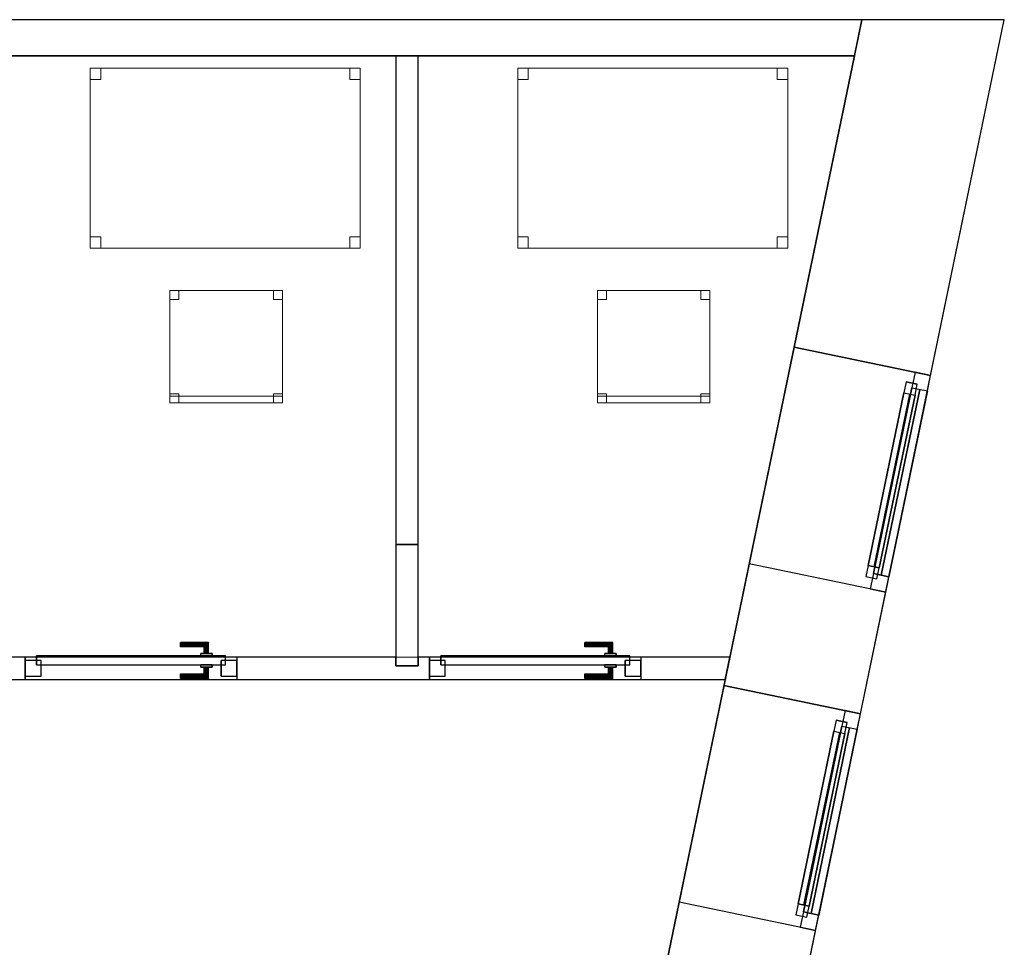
# Model space of a CAD drawing. Header units: metres. Extents: x 397.7 to 427.5, y 12.7 to 28.4.
# Tile 121 of 121: x 423.1 to 427.5, y 24.1 to 28.2. Entities that reach past the tile are written whole.
import ezdxf

# ---------------------------------------------------------------- set-up
doc = ezdxf.new("R2010")
doc.units = ezdxf.units.M
doc.layers.add('01_CARPINTERIA', color=5, linetype='Continuous', lineweight=25, true_color=0x0000ff)
doc.layers.add('01_SUELOS', color=7, linetype='Continuous', lineweight=25, true_color=0x007f00)
for name, color, linetype, lineweight in [('02_MOBILIARIO', 7, 'Continuous', 18), ('A-DETL-____-MBND', 7, 'Continuous', 18), ('A-GENM-____-OTLN', 7, 'Continuous', 18), ('A-WALL-____-MCUT', 7, 'Continuous', 25), ('A-WALL-____-OTLN', 7, 'Continuous', 25)]:
    doc.layers.add(name, color=color, linetype=linetype, lineweight=lineweight)

# ---------------------------------------------------------------- blocks, each defined once
blk = doc.blocks.new('Family - Cadira d_Oficina_P4-153699-07_ELEC_P4')
at = {"layer": 'A-DETL-____-MBND', "color": 253, "true_color": 0xaaaaaa}
for p, q in [((0, 0.5), (0.5, 0.5)), ((0, 0), (0, 0.5)), ((0.5, 0.5), (0, 0.5)), ((0, 0.5), (0, 0)), ((0, 0.46), (0, 0.5)), ((0, 0.5), (0.04, 0.5)), ((0.04, 0.5), (0, 0.5)), ((0, 0.5), (0, 0.46)), ((0.04, 0.5), (0.04, 0.46)), ((0.04, 0.46), (0.04, 0.5)), ((0.46, 0.46), (0.46, 0.5)), ((0.46, 0.5), (0.5, 0.5)), ((0.5, 0.5), (0.46, 0.5)), ((0.46, 0.5), (0.46, 0.46)), ((0.5, 0.5), (0.5, 0.46)), ((0.5, 0.46), (0.5, 0.5)), ((0.5, 0.5), (0.5, 0)), ((0.5, 0), (0.5, 0.5)), ((0.04, 0.46), (0, 0.46)), ((0, 0.46), (0.04, 0.46)), ((0.5, 0.46), (0.46, 0.46)), ((0.46, 0.46), (0.5, 0.46)), ((0, 0), (0, 0.04)), ((0, 0.04), (0.04, 0.04)), ((0.04, 0.04), (0, 0.04)), ((0, 0.04), (0, 0)), ((0, 0), (0, 0.03)), ((0, 0.03), (0.5, 0.03)), ((0.5, 0.03), (0, 0.03)), ((0, 0.03), (0, 0)), ((0.5, 0), (0, 0)), ((0.04, 0), (0, 0)), ((0, 0), (0.04, 0)), ((0.04, 0.04), (0.04, 0)), ((0.04, 0), (0.04, 0.04)), ((0.46, 0), (0.46, 0.04)), ((0.46, 0.04), (0.5, 0.04)), ((0.5, 0.04), (0.46, 0.04)), ((0.46, 0.04), (0.46, 0)), ((0.5, 0), (0.46, 0)), ((0.5, 0.04), (0.5, 0)), ((0.5, 0), (0.5, 0.04)), ((0.5, 0.03), (0.5, 0)), ((0.5, 0), (0.5, 0.03)), ((0, 0), (0.5, 0)), ((0.5, 0), (0, 0)), ((0, 0), (0.5, 0)), ((0.46, 0), (0.5, 0))]:
    blk.add_line(p, q, dxfattribs=at)
blk = doc.blocks.new('Family - LONDR55-XX_ZZ-ARQ-CAA-M3D-Londres55-153852-07_ELEC_P4')
at = {"layer": '01_CARPINTERIA', "color": 161, "true_color": 0xaaaaff}
for p, q in [((0.69, 0.1487), (0.69, 0.15)), ((0.69, 0.15), (0.69, 0.1487)), ((0.815, 0.15), (0.69, 0.15)), ((0.69, 0.145), (0.69, 0.1487)), ((0.69, 0.1487), (0.69, 0.145)), ((0.8137, 0.1487), (0.69, 0.1487)), ((0.8137, 0.1487), (0.69, 0.1487)), ((0.69, 0.14), (0.69, 0.145)), ((0.69, 0.145), (0.69, 0.14)), ((0.81, 0.145), (0.69, 0.145)), ((0.81, 0.145), (0.69, 0.145)), ((0.69, 0.135), (0.69, 0.14)), ((0.69, 0.14), (0.69, 0.135)), ((0.69, 0.14), (0.805, 0.14)), ((0.805, 0.14), (0.69, 0.14)), ((0.69, 0.135), (0.69, 0.1313)), ((0.69, 0.1313), (0.69, 0.135)), ((0.8, 0.135), (0.69, 0.135)), ((0.8, 0.135), (0.69, 0.135)), ((0.69, 0.1313), (0.69, 0.13)), ((0.69, 0.13), (0.69, 0.1313)), ((0.7963, 0.1313), (0.69, 0.1313)), ((0.7963, 0.1313), (0.69, 0.1313)), ((0.795, 0.13), (0.7963, 0.1313)), ((0.7963, 0.1313), (0.795, 0.13)), ((0.7963, 0.1313), (0.8, 0.135)), ((0.8, 0.135), (0.7963, 0.1313)), ((0.7963, 0.1), (0.7963, 0.1313)), ((0.7963, 0.1), (0.7963, 0.1313)), ((0.8, 0.135), (0.805, 0.14)), ((0.805, 0.14), (0.8, 0.135)), ((0.8, 0.1), (0.8, 0.135)), ((0.8, 0.1), (0.8, 0.135)), ((0.81, 0.145), (0.805, 0.14)), ((0.805, 0.14), (0.81, 0.145)), ((0.805, 0.14), (0.805, 0.1)), ((0.805, 0.1), (0.805, 0.14)), ((0.8137, 0.1487), (0.81, 0.145)), ((0.81, 0.145), (0.8137, 0.1487)), ((0.81, 0.1), (0.81, 0.145)), ((0.81, 0.1), (0.81, 0.145)), ((0.815, 0.15), (0.8137, 0.1487)), ((0.8137, 0.1487), (0.815, 0.15)), ((0.8137, 0.1), (0.8137, 0.1487)), ((0.8137, 0.1), (0.8137, 0.1487)), ((0.815, 0.1), (0.815, 0.15)), ((0.89, 0.09), (0.05, 0.09)), ((0.05, 0.09), (0.05, 0.05)), ((0.89, 0.09), (0.05, 0.09)), ((0.05, 0.05), (0.05, 0.09)), ((0.795, 0.13), (0.69, 0.13)), ((0.83, 0.1), (0.78, 0.1)), ((0.78, 0.1), (0.83, 0.1)), ((0.78, 0.09), (0.78, 0.1)), ((0.78, 0.09), (0.78, 0.1)), ((0.83, 0.09), (0.78, 0.09)), ((0.78, 0.09), (0.83, 0.09)), ((0.795, 0.1), (0.795, 0.13)), ((0.7963, 0.1), (0.795, 0.1)), ((0.795, 0.1), (0.7963, 0.1)), ((0.8, 0.1), (0.7963, 0.1)), ((0.7963, 0.1), (0.8, 0.1)), ((0.805, 0.1), (0.8, 0.1)), ((0.8, 0.1), (0.805, 0.1)), ((0.81, 0.1), (0.805, 0.1)), ((0.805, 0.1), (0.81, 0.1)), ((0.81, 0.1), (0.8137, 0.1)), ((0.8137, 0.1), (0.81, 0.1)), ((0.8137, 0.1), (0.815, 0.1)), ((0.815, 0.1), (0.8137, 0.1)), ((0.83, 0.09), (0.83, 0.1)), ((0.83, 0.1), (0.83, 0.09)), ((0.89, 0.05), (0.89, 0.09)), ((0.89, 0.05), (0.89, 0.09)), ((0.07, 0.07), (0, 0.07)), ((0, 0.07), (0, 0)), ((0.07, 0.07), (0, 0.07)), ((0, 0), (0, 0.07)), ((0.05, 0.05), (0.89, 0.05)), ((0.05, 0.05), (0.89, 0.05)), ((0.07, 0), (0.07, 0.07)), ((0.07, 0), (0.07, 0.07)), ((0.78, 0.05), (0.83, 0.05)), ((0.83, 0.05), (0.78, 0.05)), ((0.78, 0.04), (0.78, 0.05)), ((0.78, 0.04), (0.78, 0.05)), ((0.83, 0.04), (0.83, 0.05)), ((0.83, 0.05), (0.83, 0.04)), ((0.94, 0.07), (0.87, 0.07)), ((0.87, 0.07), (0.87, 0)), ((0.94, 0.07), (0.87, 0.07)), ((0.87, 0), (0.87, 0.07)), ((0.94, 0), (0.94, 0.07)), ((0.94, 0), (0.94, 0.07)), ((0, 0), (0.07, 0)), ((0, 0), (0.07, 0)), ((0.69, 0.0087), (0.69, 0.01)), ((0.69, 0.01), (0.69, 0.0087)), ((0.69, 0.01), (0.795, 0.01)), ((0.69, 0.005), (0.69, 0.0087)), ((0.69, 0.0087), (0.69, 0.005)), ((0.69, 0.0087), (0.7963, 0.0087)), ((0.69, 0.0087), (0.7963, 0.0087)), ((0.69, 0), (0.69, 0.005)), ((0.69, 0.005), (0.69, 0)), ((0.69, 0.005), (0.8, 0.005)), ((0.69, 0.005), (0.8, 0.005)), ((0.69, -0.005), (0.69, 0)), ((0.69, 0), (0.69, -0.005)), ((0.805, 0), (0.69, 0)), ((0.69, 0), (0.805, 0)), ((0.78, 0.04), (0.83, 0.04)), ((0.83, 0.04), (0.78, 0.04)), ((0.7963, 0.04), (0.795, 0.04)), ((0.795, 0.04), (0.7963, 0.04)), ((0.795, 0.01), (0.795, 0.04)), ((0.7963, 0.0087), (0.795, 0.01)), ((0.795, 0.01), (0.7963, 0.0087)), ((0.8, 0.04), (0.7963, 0.04)), ((0.7963, 0.04), (0.8, 0.04)), ((0.7963, 0.0087), (0.7963, 0.04)), ((0.7963, 0.0087), (0.7963, 0.04)), ((0.8, 0.005), (0.7963, 0.0087)), ((0.7963, 0.0087), (0.8, 0.005)), ((0.8, 0.04), (0.805, 0.04)), ((0.805, 0.04), (0.8, 0.04)), ((0.8, 0.005), (0.8, 0.04)), ((0.8, 0.005), (0.8, 0.04)), ((0.805, 0), (0.8, 0.005)), ((0.8, 0.005), (0.805, 0)), ((0.805, 0.04), (0.81, 0.04)), ((0.81, 0.04), (0.805, 0.04)), ((0.805, 0.04), (0.805, 0)), ((0.805, 0), (0.805, 0.04)), ((0.805, 0), (0.81, -0.005)), ((0.81, 0.04), (0.8137, 0.04)), ((0.8137, 0.04), (0.81, 0.04)), ((0.81, -0.005), (0.81, 0.04)), ((0.81, -0.005), (0.81, 0.04)), ((0.8137, 0.04), (0.815, 0.04)), ((0.815, 0.04), (0.8137, 0.04)), ((0.8137, -0.0087), (0.8137, 0.04)), ((0.8137, -0.0087), (0.8137, 0.04)), ((0.815, -0.01), (0.815, 0.04)), ((0.87, 0), (0.94, 0)), ((0.87, 0), (0.94, 0)), ((0.69, -0.005), (0.69, -0.0087)), ((0.69, -0.0087), (0.69, -0.005)), ((0.69, -0.005), (0.81, -0.005)), ((0.69, -0.005), (0.81, -0.005)), ((0.69, -0.0087), (0.69, -0.01)), ((0.69, -0.01), (0.69, -0.0087)), ((0.69, -0.0087), (0.8137, -0.0087)), ((0.69, -0.0087), (0.8137, -0.0087)), ((0.69, -0.01), (0.815, -0.01)), ((0.81, -0.005), (0.805, 0)), ((0.81, -0.005), (0.8137, -0.0087)), ((0.8137, -0.0087), (0.81, -0.005)), ((0.8137, -0.0087), (0.815, -0.01)), ((0.815, -0.01), (0.8137, -0.0087))]:
    blk.add_line(p, q, dxfattribs=at)
blk = doc.blocks.new('Family - Porta P4-153853-07_ELEC_P4')
blk.add_blockref('Family - LONDR55-XX_ZZ-ARQ-CAA-M3D-Londres55-153852-07_ELEC_P4', (0, 0))
blk = doc.blocks.new('Family - Evans P4-153868-07_ELEC_P4')
at = {"layer": 'A-WALL-____-MCUT', "color": 253, "true_color": 0xaaaaaa}
for p, q in [((2.1724, 0.1), (0, 0.1)), ((0, 0.1), (0, 0)), ((2.1724, 0), (2.1724, 0.1)), ((0, 0), (2.1724, 0))]:
    blk.add_line(p, q, dxfattribs=at)
at = {"layer": 'A-WALL-____-OTLN', "color": 253, "true_color": 0xaaaaaa}
for p, q in [((2.1724, 0.1), (0, 0.1)), ((0, 0.1), (0, 0)), ((2.1724, 0), (2.1724, 0.1)), ((0, 0), (2.1724, 0))]:
    blk.add_line(p, q, dxfattribs=at)
at = {"layer": 'A-WALL-____-OTLN', "color": 253, "lineweight": 18, "true_color": 0xaaaaaa}
blk.add_line((0, 0), (2.1724, 0), dxfattribs=at)
blk = doc.blocks.new('Forma directa - LONDR55-XX_ZZ-ARQ-CAA-M3D-Londres55-153871-07_ELEC_P4')
at = {"layer": '01_CARPINTERIA', "color": 161, "true_color": 0xaaaaff}
for p, q in [((0.1, 0.1), (0.05, 0.1)), ((0.05, 0.1), (0.05, 0.05)), ((0.1, 0.1), (0.05, 0.1)), ((0.05, 0.1), (0.05, 0.05)), ((0.1, 0.1), (0.883524, 0.1)), ((0.883524, 0.1), (0.1, 0.1)), ((0.1, 0.1), (0.1, 0.05)), ((0.1, 0.05), (0.1, 0.1)), ((0.1, 0.05), (0.1, 0.1)), ((0.1, 0.1), (0.1, 0.05)), ((0.883524, 0.1), (0.883524, 0.05)), ((0.883524, 0.1), (0.883524, 0.05)), ((0.933524, 0.1), (0.883524, 0.1)), ((0.883524, 0.1), (0.883524, 0.05)), ((0.933524, 0.1), (0.883524, 0.1)), ((0.883524, 0.1), (0.883524, 0.05)), ((0.933524, 0.05), (0.933524, 0.1)), ((0.933524, 0.1), (0.933524, 0.05)), ((0.07, 0.07), (0, 0.07)), ((0, 0.07), (0, 0)), ((0.07, 0.07), (0, 0.07)), ((0, 0.07), (0, 0)), ((0.05, 0.05), (0.1, 0.05)), ((0.05, 0.05), (0.1, 0.05)), ((0.07, 0), (0.07, 0.07)), ((0.07, 0.07), (0.07, 0)), ((0.07, 0.07), (0.913524, 0.07)), ((0.913524, 0.07), (0.07, 0.07)), ((0.07, 0.07), (0.07, 0)), ((0.07, 0), (0.07, 0.07)), ((0.883524, 0.075), (0.1, 0.075)), ((0.883524, 0.075), (0.1, 0.075)), ((0.1, 0.05), (0.883524, 0.05)), ((0.883524, 0.05), (0.1, 0.05)), ((0.883524, 0.05), (0.933524, 0.05)), ((0.883524, 0.05), (0.933524, 0.05)), ((0.983524, 0.07), (0.913524, 0.07)), ((0.913524, 0.07), (0.913524, 0)), ((0.983524, 0.07), (0.913524, 0.07)), ((0.913524, 0.07), (0.913524, 0)), ((0.913524, 0.07), (0.913524, 0)), ((0.913524, 0.07), (0.913524, 0)), ((0.983524, 0), (0.983524, 0.07)), ((0.983524, 0.07), (0.983524, 0)), ((0, 0), (0.07, 0)), ((0, 0), (0.07, 0)), ((0.913524, 0.035), (0.07, 0.035)), ((0.07, 0.035), (0.913524, 0.035)), ((0.07, 0), (0.913524, 0)), ((0.913524, 0), (0.07, 0)), ((0.913524, 0), (0.983524, 0)), ((0.913524, 0), (0.983524, 0))]:
    blk.add_line(p, q, dxfattribs=at)
blk = doc.blocks.new('Forma directa - Finestra P4-153872-07_ELEC_P4')
blk.add_blockref('Forma directa - LONDR55-XX_ZZ-ARQ-CAA-M3D-Londres55-153871-07_ELEC_P4', (0, 0))
blk = doc.blocks.new('Family - Façana sur-est P4-153955-07_ELEC_P4')
at = {"layer": 'A-WALL-____-MCUT', "color": 253, "true_color": 0xaaaaaa}
for p, q in [((11.5798, 0.62), (9.9252, 0.62)), ((11.5798, 0), (11.5798, 0.62)), ((13.1156, 0.62), (12.5633, 0.62)), ((12.5633, 0.62), (12.5633, 0)), ((13.1156, 0), (13.1156, 0.62)), ((14.0991, 0.62), (14.0991, 0)), ((15.5861, 0.62), (14.0991, 0.62)), ((15.7146, 0), (15.5861, 0.62)), ((9.9252, 0), (11.5798, 0)), ((12.5633, 0), (13.1156, 0)), ((14.0991, 0), (15.7146, 0))]:
    blk.add_line(p, q, dxfattribs=at)
at = {"layer": 'A-WALL-____-OTLN', "color": 253, "true_color": 0xaaaaaa}
for p, q in [((15.5861, 0.62), (-0.1285, 0.62)), ((11.5798, 0), (11.5798, 0.62)), ((12.5633, 0.62), (11.5798, 0.62)), ((12.5633, 0), (12.5633, 0.62)), ((13.1156, 0), (13.1156, 0.62)), ((14.0991, 0.62), (13.1156, 0.62)), ((14.0991, 0), (14.0991, 0.62)), ((15.7146, 0), (15.5861, 0.62)), ((0, 0), (15.7146, 0)), ((11.5798, 0), (12.5633, 0)), ((13.1156, 0), (14.0991, 0))]:
    blk.add_line(p, q, dxfattribs=at)
at = {"layer": 'A-WALL-____-OTLN', "color": 253, "lineweight": 18, "true_color": 0xaaaaaa}
blk.add_line((0, 0), (15.7146, 0), dxfattribs=at)
blk = doc.blocks.new('Family - Vano finestra P4-153967-07_ELEC_P4')
at = {"layer": 'A-GENM-____-OTLN', "color": 253, "true_color": 0xaaaaaa}
for p, q in [((426.233, 25.2683), (426.0334, 24.3053)), ((426.0334, 24.3053), (426.233, 25.2683)), ((426.8401, 25.1425), (426.233, 25.2683)), ((426.233, 25.2683), (426.8401, 25.1425)), ((426.6405, 24.1795), (426.8401, 25.1425)), ((426.8401, 25.1425), (426.6405, 24.1795)), ((426.0334, 24.3053), (426.6405, 24.1795)), ((426.0334, 24.3053), (426.6405, 24.1795))]:
    blk.add_line(p, q, dxfattribs=at)
blk = doc.blocks.new('Family - Vano finestra P4-153969-07_ELEC_P4')
at = {"layer": 'A-GENM-____-OTLN', "color": 253, "true_color": 0xaaaaaa}
for p, q in [((426.5447, 26.7722), (426.3451, 25.8091)), ((426.3451, 25.8091), (426.5447, 26.7722)), ((427.1518, 26.6464), (426.5447, 26.7722)), ((426.5447, 26.7722), (427.1518, 26.6464)), ((426.9522, 25.6833), (427.1518, 26.6464)), ((427.1518, 26.6464), (426.9522, 25.6833)), ((426.3451, 25.8091), (426.9522, 25.6833)), ((426.3451, 25.8091), (426.9522, 25.6833))]:
    blk.add_line(p, q, dxfattribs=at)
blk = doc.blocks.new('Family - LONDR55-XX_ZZ-ARQ-CAA-M3D-Londres55-154006-07_ELEC_P4')
at = {"layer": '01_CARPINTERIA', "color": 161, "true_color": 0xaaaaff}
for p, q in [((0.69, 0.1487), (0.69, 0.15)), ((0.69, 0.15), (0.69, 0.1487)), ((0.815, 0.15), (0.69, 0.15)), ((0.69, 0.145), (0.69, 0.1487)), ((0.69, 0.1487), (0.69, 0.145)), ((0.8137, 0.1487), (0.69, 0.1487)), ((0.8137, 0.1487), (0.69, 0.1487)), ((0.69, 0.14), (0.69, 0.145)), ((0.69, 0.145), (0.69, 0.14)), ((0.81, 0.145), (0.69, 0.145)), ((0.81, 0.145), (0.69, 0.145)), ((0.69, 0.135), (0.69, 0.14)), ((0.69, 0.14), (0.69, 0.135)), ((0.69, 0.14), (0.805, 0.14)), ((0.805, 0.14), (0.69, 0.14)), ((0.69, 0.135), (0.69, 0.1313)), ((0.69, 0.1313), (0.69, 0.135)), ((0.8, 0.135), (0.69, 0.135)), ((0.8, 0.135), (0.69, 0.135)), ((0.69, 0.1313), (0.69, 0.13)), ((0.69, 0.13), (0.69, 0.1313)), ((0.7963, 0.1313), (0.69, 0.1313)), ((0.7963, 0.1313), (0.69, 0.1313)), ((0.795, 0.13), (0.7963, 0.1313)), ((0.7963, 0.1313), (0.795, 0.13)), ((0.7963, 0.1313), (0.8, 0.135)), ((0.8, 0.135), (0.7963, 0.1313)), ((0.7963, 0.1), (0.7963, 0.1313)), ((0.7963, 0.1), (0.7963, 0.1313)), ((0.8, 0.135), (0.805, 0.14)), ((0.805, 0.14), (0.8, 0.135)), ((0.8, 0.1), (0.8, 0.135)), ((0.8, 0.1), (0.8, 0.135)), ((0.81, 0.145), (0.805, 0.14)), ((0.805, 0.14), (0.81, 0.145)), ((0.805, 0.14), (0.805, 0.1)), ((0.805, 0.1), (0.805, 0.14)), ((0.8137, 0.1487), (0.81, 0.145)), ((0.81, 0.145), (0.8137, 0.1487)), ((0.81, 0.1), (0.81, 0.145)), ((0.81, 0.1), (0.81, 0.145)), ((0.815, 0.15), (0.8137, 0.1487)), ((0.8137, 0.1487), (0.815, 0.15)), ((0.8137, 0.1), (0.8137, 0.1487)), ((0.8137, 0.1), (0.8137, 0.1487)), ((0.815, 0.1), (0.815, 0.15)), ((0.89, 0.09), (0.05, 0.09)), ((0.05, 0.09), (0.05, 0.05)), ((0.89, 0.09), (0.05, 0.09)), ((0.05, 0.05), (0.05, 0.09)), ((0.795, 0.13), (0.69, 0.13)), ((0.83, 0.1), (0.78, 0.1)), ((0.78, 0.1), (0.83, 0.1)), ((0.78, 0.09), (0.78, 0.1)), ((0.78, 0.09), (0.78, 0.1)), ((0.83, 0.09), (0.78, 0.09)), ((0.78, 0.09), (0.83, 0.09)), ((0.795, 0.1), (0.795, 0.13)), ((0.7963, 0.1), (0.795, 0.1)), ((0.795, 0.1), (0.7963, 0.1)), ((0.8, 0.1), (0.7963, 0.1)), ((0.7963, 0.1), (0.8, 0.1)), ((0.805, 0.1), (0.8, 0.1)), ((0.8, 0.1), (0.805, 0.1)), ((0.81, 0.1), (0.805, 0.1)), ((0.805, 0.1), (0.81, 0.1)), ((0.81, 0.1), (0.8137, 0.1)), ((0.8137, 0.1), (0.81, 0.1)), ((0.8137, 0.1), (0.815, 0.1)), ((0.815, 0.1), (0.8137, 0.1)), ((0.83, 0.09), (0.83, 0.1)), ((0.83, 0.1), (0.83, 0.09)), ((0.89, 0.05), (0.89, 0.09)), ((0.89, 0.05), (0.89, 0.09)), ((0.07, 0.07), (0, 0.07)), ((0, 0.07), (0, 0)), ((0.07, 0.07), (0, 0.07)), ((0, 0), (0, 0.07)), ((0.05, 0.05), (0.89, 0.05)), ((0.05, 0.05), (0.89, 0.05)), ((0.07, 0), (0.07, 0.07)), ((0.07, 0), (0.07, 0.07)), ((0.78, 0.05), (0.83, 0.05)), ((0.83, 0.05), (0.78, 0.05)), ((0.78, 0.04), (0.78, 0.05)), ((0.78, 0.04), (0.78, 0.05)), ((0.83, 0.04), (0.83, 0.05)), ((0.83, 0.05), (0.83, 0.04)), ((0.94, 0.07), (0.87, 0.07)), ((0.87, 0.07), (0.87, 0)), ((0.94, 0.07), (0.87, 0.07)), ((0.87, 0), (0.87, 0.07)), ((0.94, 0), (0.94, 0.07)), ((0.94, 0), (0.94, 0.07)), ((0, 0), (0.07, 0)), ((0, 0), (0.07, 0)), ((0.69, 0.0087), (0.69, 0.01)), ((0.69, 0.01), (0.69, 0.0087)), ((0.69, 0.01), (0.795, 0.01)), ((0.69, 0.005), (0.69, 0.0087)), ((0.69, 0.0087), (0.69, 0.005)), ((0.69, 0.0087), (0.7963, 0.0087)), ((0.69, 0.0087), (0.7963, 0.0087)), ((0.69, 0), (0.69, 0.005)), ((0.69, 0.005), (0.69, 0)), ((0.69, 0.005), (0.8, 0.005)), ((0.69, 0.005), (0.8, 0.005)), ((0.69, -0.005), (0.69, 0)), ((0.69, 0), (0.69, -0.005)), ((0.805, 0), (0.69, 0)), ((0.69, 0), (0.805, 0)), ((0.78, 0.04), (0.83, 0.04)), ((0.83, 0.04), (0.78, 0.04)), ((0.7963, 0.04), (0.795, 0.04)), ((0.795, 0.04), (0.7963, 0.04)), ((0.795, 0.01), (0.795, 0.04)), ((0.7963, 0.0087), (0.795, 0.01)), ((0.795, 0.01), (0.7963, 0.0087)), ((0.8, 0.04), (0.7963, 0.04)), ((0.7963, 0.04), (0.8, 0.04)), ((0.7963, 0.0087), (0.7963, 0.04)), ((0.7963, 0.0087), (0.7963, 0.04)), ((0.8, 0.005), (0.7963, 0.0087)), ((0.7963, 0.0087), (0.8, 0.005)), ((0.8, 0.04), (0.805, 0.04)), ((0.805, 0.04), (0.8, 0.04)), ((0.8, 0.005), (0.8, 0.04)), ((0.8, 0.005), (0.8, 0.04)), ((0.805, 0), (0.8, 0.005)), ((0.8, 0.005), (0.805, 0)), ((0.805, 0.04), (0.81, 0.04)), ((0.81, 0.04), (0.805, 0.04)), ((0.805, 0.04), (0.805, 0)), ((0.805, 0), (0.805, 0.04)), ((0.805, 0), (0.81, -0.005)), ((0.81, 0.04), (0.8137, 0.04)), ((0.8137, 0.04), (0.81, 0.04)), ((0.81, -0.005), (0.81, 0.04)), ((0.81, -0.005), (0.81, 0.04)), ((0.8137, 0.04), (0.815, 0.04)), ((0.815, 0.04), (0.8137, 0.04)), ((0.8137, -0.0087), (0.8137, 0.04)), ((0.8137, -0.0087), (0.8137, 0.04)), ((0.815, -0.01), (0.815, 0.04)), ((0.87, 0), (0.94, 0)), ((0.87, 0), (0.94, 0)), ((0.69, -0.005), (0.69, -0.0087)), ((0.69, -0.0087), (0.69, -0.005)), ((0.69, -0.005), (0.81, -0.005)), ((0.69, -0.005), (0.81, -0.005)), ((0.69, -0.0087), (0.69, -0.01)), ((0.69, -0.01), (0.69, -0.0087)), ((0.69, -0.0087), (0.8137, -0.0087)), ((0.69, -0.0087), (0.8137, -0.0087)), ((0.69, -0.01), (0.815, -0.01)), ((0.81, -0.005), (0.805, 0)), ((0.81, -0.005), (0.8137, -0.0087)), ((0.8137, -0.0087), (0.81, -0.005)), ((0.8137, -0.0087), (0.815, -0.01)), ((0.815, -0.01), (0.8137, -0.0087))]:
    blk.add_line(p, q, dxfattribs=at)
blk = doc.blocks.new('Family - Porta P4-154007-07_ELEC_P4')
blk.add_blockref('Family - LONDR55-XX_ZZ-ARQ-CAA-M3D-Londres55-154006-07_ELEC_P4', (0, 0))
blk = doc.blocks.new('Family - Taula 120X80_P4-154027-07_ELEC_P4')
at = {"layer": 'A-DETL-____-MBND', "color": 253, "true_color": 0xaaaaaa}
for p, q in [((0, 0.7501), (0, 0.8001)), ((0, 0.8001), (0.0464, 0.8001)), ((0.0464, 0.8001), (0, 0.8001)), ((0, 0.8001), (0, 0.7501)), ((0, 0), (0, 0.8001)), ((0, 0.8001), (1.2, 0.8001)), ((1.2, 0.8001), (0, 0.8001)), ((0, 0.8001), (0, 0)), ((0.0464, 0.8001), (0.0464, 0.7501)), ((0.0464, 0.7501), (0.0464, 0.8001)), ((1.1536, 0.7501), (1.1536, 0.8001)), ((1.1536, 0.8001), (1.2, 0.8001)), ((1.2, 0.8001), (1.1536, 0.8001)), ((1.1536, 0.8001), (1.1536, 0.7501)), ((1.2, 0.8001), (1.2, 0.7501)), ((1.2, 0.7501), (1.2, 0.8001)), ((1.2, 0.8001), (1.2, 0)), ((1.2, 0), (1.2, 0.8001)), ((0.0464, 0.7501), (0, 0.7501)), ((0, 0.7501), (0.0464, 0.7501)), ((1.2, 0.7501), (1.1536, 0.7501)), ((1.1536, 0.7501), (1.2, 0.7501)), ((0, 0), (0, 0.05)), ((0, 0.05), (0.0464, 0.05)), ((0.0464, 0.05), (0, 0.05)), ((0, 0.05), (0, 0)), ((0.0464, 0.05), (0.0464, 0)), ((0.0464, 0), (0.0464, 0.05)), ((1.1536, 0), (1.1536, 0.05)), ((1.1536, 0.05), (1.2, 0.05)), ((1.2, 0.05), (1.1536, 0.05)), ((1.1536, 0.05), (1.1536, 0)), ((1.2, 0.05), (1.2, 0)), ((1.2, 0), (1.2, 0.05)), ((0.0464, 0), (0, 0)), ((0, 0), (0.0464, 0)), ((1.2, 0), (0, 0)), ((0, 0), (1.2, 0)), ((1.2, 0), (1.1536, 0)), ((1.1536, 0), (1.2, 0))]:
    blk.add_line(p, q, dxfattribs=at)
blk = doc.blocks.new('Family - Mampara P4-154096-07_ELEC_P4')
at = {"layer": 'A-WALL-____-MCUT', "color": 253, "true_color": 0xaaaaaa}
for p, q in [((0.54, 0.1), (0, 0.1)), ((0, 0.1), (0, 0)), ((0.54, 0), (0.54, 0.1)), ((0, 0), (0.54, 0))]:
    blk.add_line(p, q, dxfattribs=at)
at = {"layer": 'A-WALL-____-OTLN', "color": 253, "true_color": 0xaaaaaa}
for p, q in [((0.54, 0.1), (0, 0.1)), ((0, 0.1), (0, 0)), ((0.54, 0), (0.54, 0.1)), ((0, 0), (0.54, 0))]:
    blk.add_line(p, q, dxfattribs=at)
at = {"layer": 'A-WALL-____-OTLN', "color": 253, "lineweight": 18, "true_color": 0xaaaaaa}
blk.add_line((0, 0), (0.54, 0), dxfattribs=at)
blk = doc.blocks.new('Family - Evans P4-154228-07_ELEC_P4')
at = {"layer": 'A-WALL-____-MCUT', "color": 253, "true_color": 0xaaaaaa}
for p, q in [((0.0332, 0.16), (0, 0)), ((25.5877, 0.16), (0.0332, 0.16)), ((0, 0), (25.556, 0))]:
    blk.add_line(p, q, dxfattribs=at)
at = {"layer": 'A-WALL-____-OTLN', "color": 253, "true_color": 0xaaaaaa}
for p, q in [((0.0332, 0.16), (0, 0)), ((25.5877, 0.16), (0.0332, 0.16)), ((0, 0), (25.556, 0))]:
    blk.add_line(p, q, dxfattribs=at)
at = {"layer": 'A-WALL-____-OTLN', "color": 253, "lineweight": 18, "true_color": 0xaaaaaa}
blk.add_line((0, 0), (25.556, 0), dxfattribs=at)
blk = doc.blocks.new('Family - Taula 120X80_P4-154240-07_ELEC_P4')
at = {"layer": 'A-DETL-____-MBND', "color": 253, "true_color": 0xaaaaaa}
for p, q in [((0, 0.7501), (0, 0.8001)), ((0, 0.8001), (0.0464, 0.8001)), ((0.0464, 0.8001), (0, 0.8001)), ((0, 0.8001), (0, 0.7501)), ((0, 0), (0, 0.8001)), ((0, 0.8001), (1.2, 0.8001)), ((1.2, 0.8001), (0, 0.8001)), ((0, 0.8001), (0, 0)), ((0.0464, 0.8001), (0.0464, 0.7501)), ((0.0464, 0.7501), (0.0464, 0.8001)), ((1.1536, 0.7501), (1.1536, 0.8001)), ((1.1536, 0.8001), (1.2, 0.8001)), ((1.2, 0.8001), (1.1536, 0.8001)), ((1.1536, 0.8001), (1.1536, 0.7501)), ((1.2, 0.8001), (1.2, 0.7501)), ((1.2, 0.7501), (1.2, 0.8001)), ((1.2, 0.8001), (1.2, 0)), ((1.2, 0), (1.2, 0.8001)), ((0.0464, 0.7501), (0, 0.7501)), ((0, 0.7501), (0.0464, 0.7501)), ((1.2, 0.7501), (1.1536, 0.7501)), ((1.1536, 0.7501), (1.2, 0.7501)), ((0, 0), (0, 0.05)), ((0, 0.05), (0.0464, 0.05)), ((0.0464, 0.05), (0, 0.05)), ((0, 0.05), (0, 0)), ((0.0464, 0.05), (0.0464, 0)), ((0.0464, 0), (0.0464, 0.05)), ((1.1536, 0), (1.1536, 0.05)), ((1.1536, 0.05), (1.2, 0.05)), ((1.2, 0.05), (1.1536, 0.05)), ((1.1536, 0.05), (1.1536, 0)), ((1.2, 0.05), (1.2, 0)), ((1.2, 0), (1.2, 0.05)), ((0.0464, 0), (0, 0)), ((0, 0), (0.0464, 0)), ((1.2, 0), (0, 0)), ((1.2, 0), (1.1536, 0)), ((1.1536, 0), (1.2, 0)), ((0, 0), (1.2, 0))]:
    blk.add_line(p, q, dxfattribs=at)
blk = doc.blocks.new('Family - Mampara P4-154284-07_ELEC_P4')
at = {"layer": 'A-WALL-____-MCUT', "color": 253, "true_color": 0xaaaaaa}
for p, q in [((0.0207, 0.1), (0, 0)), ((0.3951, 0.1), (0.0207, 0.1)), ((0.3951, 0), (0.3951, 0.1)), ((1.3351, 0.1), (1.3351, 0)), ((2.1923, 0.1), (1.3351, 0.1)), ((2.1923, 0), (2.1923, 0.1)), ((3.1323, 0.1), (3.1323, 0)), ((3.9923, 0.1), (3.1323, 0.1)), ((3.9923, 0), (3.9923, 0.1)), ((4.9323, 0.1), (4.9323, 0)), ((4.9823, 0.1), (4.9323, 0.1)), ((4.9823, 0), (4.9823, 0.1)), ((0, 0), (0.3951, 0)), ((1.3351, 0), (1.3851, 0)), ((1.3851, 0), (1.3851, 0.0392)), ((1.3851, 0.0392), (1.4851, 0.0392)), ((1.4851, 0.0392), (1.4851, 0)), ((1.4851, 0), (2.1923, 0)), ((3.1323, 0), (3.9923, 0)), ((4.9323, 0), (4.9823, 0))]:
    blk.add_line(p, q, dxfattribs=at)
at = {"layer": 'A-WALL-____-OTLN', "color": 253, "true_color": 0xaaaaaa}
for p, q in [((0.0207, 0.1), (0, 0)), ((4.9823, 0.1), (0.0207, 0.1)), ((0.3951, 0), (0.3951, 0.1)), ((1.3351, 0.1), (0.3951, 0.1)), ((1.3351, 0), (1.3351, 0.1)), ((2.1923, 0), (2.1923, 0.1)), ((3.1323, 0.1), (2.1923, 0.1)), ((3.1323, 0), (3.1323, 0.1)), ((3.9923, 0), (3.9923, 0.1)), ((4.9323, 0.1), (3.9923, 0.1)), ((4.9323, 0), (4.9323, 0.1)), ((4.9823, 0), (4.9823, 0.1)), ((0, 0), (1.3851, 0)), ((0.3951, 0), (1.3351, 0)), ((1.3851, 0.0392), (1.4851, 0.0392)), ((1.3851, 0), (1.3851, 0.0392)), ((1.4851, 0.0392), (1.4851, 0)), ((1.4851, 0), (4.9823, 0)), ((2.1923, 0), (3.1323, 0)), ((3.9923, 0), (4.9323, 0))]:
    blk.add_line(p, q, dxfattribs=at)
at = {"layer": 'A-WALL-____-OTLN', "color": 253, "lineweight": 18, "true_color": 0xaaaaaa}
blk.add_line((0, 0), (4.9823, 0), dxfattribs=at)
blk = doc.blocks.new('Family - Vano porta P4-154288-07_ELEC_P4')
at = {"layer": 'A-GENM-____-OTLN', "color": 253, "true_color": 0xaaaaaa}
for p, q in [((424.067, 25.395), (423.127, 25.395)), ((423.127, 25.395), (423.127, 25.295)), ((423.127, 25.395), (424.067, 25.395)), ((423.127, 25.295), (423.127, 25.395)), ((424.067, 25.295), (424.067, 25.395)), ((424.067, 25.295), (424.067, 25.395)), ((423.127, 25.295), (424.067, 25.295)), ((424.067, 25.295), (423.127, 25.295))]:
    blk.add_line(p, q, dxfattribs=at)
blk = doc.blocks.new('Family - Vano porta P4-154290-07_ELEC_P4')
at = {"layer": 'A-GENM-____-OTLN', "color": 253, "true_color": 0xaaaaaa}
for p, q in [((425.8641, 25.395), (424.9241, 25.395)), ((424.9241, 25.395), (424.9241, 25.295)), ((424.9241, 25.395), (425.8641, 25.395)), ((424.9241, 25.295), (424.9241, 25.395)), ((425.8641, 25.295), (425.8641, 25.395)), ((425.8641, 25.295), (425.8641, 25.395)), ((424.9241, 25.295), (425.8641, 25.295)), ((425.8641, 25.295), (424.9241, 25.295))]:
    blk.add_line(p, q, dxfattribs=at)
blk = doc.blocks.new('Forma directa - Finestra P4-154365-07_ELEC_P4')
blk.add_blockref('Forma directa - LONDR55-XX_ZZ-ARQ-CAA-M3D-Londres55-153871-07_ELEC_P4', (0, 0))
blk = doc.blocks.new('Family - Cadira d_Oficina_P4-154457-07_ELEC_P4')
at = {"layer": 'A-DETL-____-MBND', "color": 253, "true_color": 0xaaaaaa}
for p, q in [((0, 0.5), (0.5, 0.5)), ((0, 0), (0, 0.5)), ((0.5, 0.5), (0, 0.5)), ((0, 0.5), (0, 0)), ((0, 0.46), (0, 0.5)), ((0, 0.5), (0.04, 0.5)), ((0.04, 0.5), (0, 0.5)), ((0, 0.5), (0, 0.46)), ((0.04, 0.5), (0.04, 0.46)), ((0.04, 0.46), (0.04, 0.5)), ((0.46, 0.46), (0.46, 0.5)), ((0.46, 0.5), (0.5, 0.5)), ((0.5, 0.5), (0.46, 0.5)), ((0.46, 0.5), (0.46, 0.46)), ((0.5, 0.5), (0.5, 0)), ((0.5, 0), (0.5, 0.5)), ((0.5, 0.5), (0.5, 0.46)), ((0.5, 0.46), (0.5, 0.5)), ((0.04, 0.46), (0, 0.46)), ((0, 0.46), (0.04, 0.46)), ((0.5, 0.46), (0.46, 0.46)), ((0.46, 0.46), (0.5, 0.46)), ((0, 0), (0, 0.04)), ((0, 0.04), (0.04, 0.04)), ((0.04, 0.04), (0, 0.04)), ((0, 0.04), (0, 0)), ((0, 0), (0, 0.03)), ((0, 0.03), (0.5, 0.03)), ((0.5, 0.03), (0, 0.03)), ((0, 0.03), (0, 0)), ((0.04, 0), (0, 0)), ((0, 0), (0.04, 0)), ((0.5, 0), (0, 0)), ((0.04, 0.04), (0.04, 0)), ((0.04, 0), (0.04, 0.04)), ((0.46, 0), (0.46, 0.04)), ((0.46, 0.04), (0.5, 0.04)), ((0.5, 0.04), (0.46, 0.04)), ((0.46, 0.04), (0.46, 0)), ((0.5, 0), (0.46, 0)), ((0.5, 0.04), (0.5, 0)), ((0.5, 0), (0.5, 0.04)), ((0.5, 0.03), (0.5, 0)), ((0.5, 0), (0.5, 0.03)), ((0, 0), (0.5, 0)), ((0.5, 0), (0, 0)), ((0, 0), (0.5, 0)), ((0.46, 0), (0.5, 0))]:
    blk.add_line(p, q, dxfattribs=at)
blk = doc.blocks.new('Family - LONDR55-XX_ZZ-ARQ-CAA-M3D-Londres55-154484-07_ELEC_P4')
at = {"layer": '01_SUELOS', "color": 9, "true_color": 0xaad4aa}
for p, q in [((28.518, 14.9576), (22.9818, 14.9576)), ((22.9818, 14.9576), (28.518, 14.9576)), ((25.4182, 0), (28.518, 14.9576)), ((28.518, 14.9576), (25.4182, 0))]:
    blk.add_line(p, q, dxfattribs=at)
blk = doc.blocks.new('LONDR55-XX_ZZ-ARQ-CAA-M3D-Londres55_ifc-1-07_ELEC_P4')
at = {"layer": '01_CARPINTERIA', "color": 253, "lineweight": 18, "true_color": 0xaaaaaa}
for name, p, rotation in [('Forma directa - Finestra P4-153872-07_ELEC_P4', (426.9522, 25.6833), 78.29179146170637), ('Forma directa - Finestra P4-154365-07_ELEC_P4', (426.6405, 24.1795), 78.29179146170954)]:
    blk.add_blockref(name, p, dxfattribs=dict(at, rotation=rotation))
for name, p in [('Family - Porta P4-153853-07_ELEC_P4', (423.127, 25.31)), ('Family - Porta P4-154007-07_ELEC_P4', (424.9241, 25.31))]:
    blk.add_blockref(name, p, dxfattribs=at)
at = {"layer": '01_SUELOS', "color": 253, "lineweight": 18, "true_color": 0xaaaaaa}
blk.add_blockref('Family - LONDR55-XX_ZZ-ARQ-CAA-M3D-Londres55-154484-07_ELEC_P4', (398.2952, 13.1106), dxfattribs=at)
at = {"layer": '02_MOBILIARIO', "color": 253, "lineweight": 18, "true_color": 0xaaaaaa}
for name, p in [('Family - Taula 120X80_P4-154240-07_ELEC_P4', (423.4158, 27.2125)), ('Family - Taula 120X80_P4-154027-07_ELEC_P4', (425.3165, 27.2125)), ('Family - Cadira d_Oficina_P4-153699-07_ELEC_P4', (423.7701, 26.5243)), ('Family - Cadira d_Oficina_P4-154457-07_ELEC_P4', (425.6707, 26.5243))]:
    blk.add_blockref(name, p, dxfattribs=at)
at = {"layer": 'A-GENM-____-OTLN', "color": 253, "lineweight": 18, "true_color": 0xaaaaaa}
for name in ['Family - Vano finestra P4-153969-07_ELEC_P4', 'Family - Vano porta P4-154288-07_ELEC_P4', 'Family - Vano porta P4-154290-07_ELEC_P4', 'Family - Vano finestra P4-153967-07_ELEC_P4']:
    blk.add_blockref(name, (0, 0), dxfattribs=at)
at = {"layer": 'A-WALL-____-OTLN', "color": 253, "lineweight": 18, "true_color": 0xaaaaaa}
for name, p, rotation in [('Family - Façana sur-est P4-153955-07_ELEC_P4', (424.2907, 12.8406), 78.29179146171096), ('Family - Evans P4-154228-07_ELEC_P4', (426.8464, 28.2282), 180), ('Family - Evans P4-153868-07_ELEC_P4', (424.8741, 25.8958), 90), ('Family - Mampara P4-154096-07_ELEC_P4', (424.8741, 25.3558), 90), ('Family - Mampara P4-154284-07_ELEC_P4', (426.2592, 25.395), 180)]:
    blk.add_blockref(name, p, dxfattribs=dict(at, rotation=rotation))

msp = doc.modelspace()

# ---------------------------------------------------------------- block references
at = {"lineweight": 5}
msp.add_blockref('LONDR55-XX_ZZ-ARQ-CAA-M3D-Londres55_ifc-1-07_ELEC_P4', (0, 0), dxfattribs=at)

doc.saveas('drawing.dxf')
